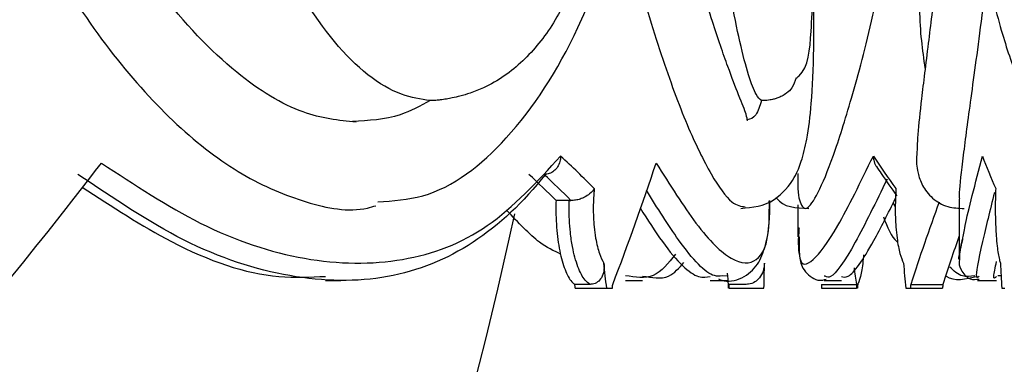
# Model space of a CAD drawing. Header units: millimetres. Extents: x 69 to 135, y 39 to 174.
# Tile 160 of 199: x 100.583 to 101.723, y 121.616 to 122.015. Entities that reach past the tile are written whole.
import ezdxf

# ---------------------------------------------------------------- set-up
doc = ezdxf.new("R2010")
doc.units = ezdxf.units.MM
doc.styles.add('SLDTEXTSTYLE0', font='TXT', dxfattribs={"width": 0.75})
doc.dimstyles.new('SLDDIMSTYLE0', dxfattribs={"dimtxt": 3.5, "dimasz": 3.302, "dimexe": 0, "dimexo": 0.0625, "dimgap": 0.875, "dimtad": 1, "dimdec": 0, "dimlfac": 20, "dimrnd": 1e-09, "dimzin": 12, "dimdsep": 46, "dimtxsty": 'SLDTEXTSTYLE0', "dimsah": 1, "dimcen": 0.09, "dimadec": 0, "dimazin": 3, "dimtfac": 1, "dimtdec": 0, "dimtofl": 0, "dimtmove": 0, "dimatfit": 3, "dimfxl": 0, "dimfrac": 2, "dimtolj": 1, "dimtzin": 12, "dimarcsym": 0})
doc.dimstyles.new('SLDDIMSTYLE1', dxfattribs={"dimtxt": 3.5, "dimasz": 3.302, "dimexe": 0, "dimexo": 0.0625, "dimgap": 0.875, "dimtad": 1, "dimdec": 0, "dimlfac": 20, "dimrnd": 1e-09, "dimzin": 12, "dimdsep": 46, "dimtxsty": 'SLDTEXTSTYLE0', "dimsah": 1, "dimcen": 0.09, "dimadec": 0, "dimazin": 3, "dimtfac": 1, "dimtdec": 0, "dimtmove": 0, "dimatfit": 0, "dimfxl": 0, "dimfrac": 2, "dimtolj": 1, "dimtzin": 12, "dimarcsym": 0})

# ---------------------------------------------------------------- blocks, each defined once
blk = doc.blocks.new('_D')
at = {"color": 7, "linetype": 'Continuous', "lineweight": 18}
for p, q in [((93.4827, 173.872), (135.2794, 173.872)), ((134.2794, 105.8002), (134.2794, 173.872)), ((90.7452, 105.8002), (135.2794, 105.8002))]:
    blk.add_line(p, q, dxfattribs=at)
for points in [[(134.2794, 173.872), (133.7714, 170.57), (134.7874, 170.57)], [(134.2794, 105.8002), (134.7874, 109.1022), (133.7714, 109.1022)]]:
    blk.add_solid(points, dxfattribs=at)
at = {"color": 7, "linetype": 'Continuous', "lineweight": 18, "insert": (129.7677, 135.8804), "char_height": 3.5, "attachment_point": 1, "rotation": 90, "style": 'SLDTEXTSTYLE0'}
blk.add_mtext('1361', dxfattribs=at)
blk = doc.blocks.new('_D_1')
at = {"color": 7, "linetype": 'Continuous', "lineweight": 18}
for p, q in [((92.2732, 128.1922), (124.4905, 128.1922)), ((123.4905, 128.1922), (123.4905, 105.8002)), ((90.7452, 105.8002), (124.4905, 105.8002))]:
    blk.add_line(p, q, dxfattribs=at)
for points in [[(123.4905, 128.1922), (122.9825, 124.8902), (123.9985, 124.8902)], [(123.4905, 105.8002), (123.9985, 109.1022), (122.9825, 109.1022)]]:
    blk.add_solid(points, dxfattribs=at)
at = {"color": 7, "linetype": 'Continuous', "lineweight": 18, "insert": (118.9788, 114.9028), "char_height": 3.5, "attachment_point": 1, "rotation": 90, "style": 'SLDTEXTSTYLE0'}
blk.add_mtext('448', dxfattribs=at)

msp = doc.modelspace()

# ---------------------------------------------------------------- linework, layer by layer
at = {"color": 7, "linetype": 'Continuous', "lineweight": 25}
for p, q in [((101.67112, 121.80771), (101.67112, 121.73766)), ((101.21946, 121.80591), (101.20418, 121.80591)), ((101.21946, 121.80591), (101.22152, 121.80587)), ((101.48427, 121.80071), (101.48427, 121.76392)), ((101.59708, 121.79874), (101.59471, 121.80314)), ((101.40266, 121.71822), (101.39653, 121.71846)), ((101.51599, 121.71814), (101.51482, 121.71822)), ((101.71961, 121.71872), (101.71577, 121.71869)), ((100.9373, 121.71302), (100.95516, 121.71302)), ((101.24366, 121.70862), (101.22603, 121.70862)), ((101.2265, 121.70425), (101.26286, 121.70425)), ((101.26286, 121.70425), (101.26944, 121.70425)), ((101.2848, 121.71302), (101.30442, 121.71302)), ((101.38284, 121.71302), (101.40266, 121.71302)), ((101.40464, 121.70425), (101.40407, 121.70425)), ((101.40464, 121.70425), (101.44499, 121.70425)), ((101.42432, 121.70862), (101.40475, 121.70862)), ((101.51167, 121.70862), (101.55219, 121.70862)), ((101.51182, 121.70425), (101.55234, 121.70425)), ((101.51481, 121.71302), (101.53472, 121.71302)), ((101.55337, 121.70425), (101.55234, 121.70425)), ((101.60914, 121.70425), (101.6146, 121.70425)), ((101.6146, 121.70425), (101.65182, 121.70425)), ((101.61492, 121.70862), (101.65214, 121.70862)), ((101.69215, 121.71302), (101.69422, 121.71302)), ((101.69422, 121.71302), (101.71425, 121.71302)), ((101.72041, 121.70425), (101.72387, 121.70425))]:
    msp.add_line(p, q, dxfattribs=at)
msp.add_arc((96.87446, 122.70561), 4.37867, 298.7805, 347.93298, dxfattribs=at)
for centre, major_axis, ratio, start_param, end_param in [((96.87813, 122.04168), (4.57161, -0.66294), 0.2654931, 0.3387298, 0.3662867), ((106.05927, 122.04168), (4.57491, -0.09451), 0.30159, 3.3436155, 3.3711724), ((106.24612, 122.04168), (4.57499, 0.03821), 0.3021763, 3.2475953, 3.2751522), ((96.87813, 122.28325), (4.39096, 2.28323), 0.5626091, 5.365477, 5.4077805), ((96.87813, 122.28325), (4.53946, 0.79013), 0.7203091, 5.8744241, 5.9167276), ((96.87813, 122.02078), (4.53158, -0.66046), 0.2666105, 0.3435804, 0.3657973), ((96.87554, 122.02255), (4.55157, -0.66337), 0.2666105, 0.3429554, 0.3651041), ((106.05927, 122.28325), (4.39692, 2.14426), 0.5894905, 2.5934148, 2.6220994), ((106.05927, 122.28325), (4.35847, 2.12551), 0.5894905, 2.6064811, 2.6236288), ((96.87813, 123.79962), (-2.281, 12.21854), 0.3245733, 4.4798463, 4.4822462), ((96.87813, 123.79962), (-0.59482, 12.23897), 0.3706332, 4.5223536, 4.5247535), ((106.05927, 122.28325), (4.52331, 0.4454), 0.7305787, 3.1749145, 3.1808098), ((106.05927, 123.79962), (-0.33008, 12.24033), 0.3727903, 1.7303682, 1.7327681), ((106.24612, 123.79962), (0.13349, 12.24085), 0.3735894, 1.7444947, 1.7468946), ((96.87813, 122.28325), (4.42395, -1.47572), 0.6759101, 0.2852597, 0.2891664), ((96.87813, 123.79962), (-2.26105, 12.11171), 0.3245733, 4.4783136, 4.4786797), ((96.87813, 124.28258), (0.5643, 15.06732), 0.3013188, 4.5517172, 4.5520119), ((96.87813, 124.28258), (-1.16396, 14.93262), 0.293524, 4.5160252, 4.5163226), ((96.87813, 123.79962), (-0.58962, 12.13196), 0.3706332, 4.5208209, 4.521187), ((106.05927, 124.28258), (0.31291, 15.06798), 0.302913, 1.7487482, 1.7490429), ((106.05927, 124.28258), (0.31017, 14.93624), 0.302913, 1.7502776, 1.7505749), ((106.05927, 123.79962), (1.46848, 12.12279), 0.3539336, 1.7868343, 1.7872004), ((106.05927, 124.28258), (1.97842, 15.05853), 0.273938, 1.7784329, 1.7787276), ((106.05927, 124.28258), (1.96113, 14.92687), 0.273938, 1.7799623, 1.7802596)]:
    msp.add_ellipse(centre, major_axis=major_axis, ratio=ratio, start_param=start_param, end_param=end_param, dxfattribs=at)
for points, knots in [([(100.97267, 121.89655), (100.95256, 121.89874), (100.90904, 121.90349), (100.83073, 121.95154), (100.75719, 122.02852), (100.69549, 122.11845), (100.66612, 122.17616), (100.65095, 122.20594)], [0, 0, 0, 0, 0.1992509, 0.4310302, 0.6973515, 0.8438022, 1, 1, 1, 1]), ([(100.99767, 121.80416), (101.0153, 121.80541), (101.07022, 121.80933), (101.15233, 121.87379), (101.22051, 121.97809), (101.26502, 122.09167), (101.28238, 122.15964), (101.29121, 122.19423)], [0, 0, 0, 0, 0.1271027, 0.3960046, 0.6879268, 0.8412397, 1, 1, 1, 1]), ([(101.42577, 121.89829), (101.42559, 121.90025), (101.42517, 121.90483), (101.41681, 121.9251), (101.40313, 121.96068), (101.38492, 122.01328), (101.36177, 122.08927), (101.3456, 122.1584), (101.33705, 122.19494)], [0, 0, 0, 0, 0.1220195, 0.2853247, 0.4325301, 0.6003074, 0.7887275, 1, 1, 1, 1]), ([(101.68524, 122.17744), (101.69059, 122.14243), (101.70053, 122.07743), (101.71948, 122.00116), (101.73858, 121.94506), (101.7573, 121.90428), (101.77912, 121.86779), (101.81166, 121.8307), (101.85517, 121.80174), (101.88844, 121.79995), (101.9046, 121.79908)], [0, 0, 0, 0, 0.1638029, 0.3041724, 0.4216137, 0.516964, 0.6019458, 0.7157929, 0.8619551, 1, 1, 1, 1]), ([(101.63109, 122.16105), (101.62969, 122.13493), (101.62703, 122.08569), (101.62349, 122.01464), (101.62844, 121.98018), (101.63146, 121.95917)], [0, 0, 0, 0, 0.30583644, 0.57665771, 1, 1, 1, 1]), ([(100.58329, 122.1527), (100.59607, 122.12751), (100.62934, 122.06196), (100.69044, 121.97202), (100.76465, 121.89043), (100.84073, 121.83231), (100.91506, 121.80167), (100.96734, 121.79132), (100.99242, 121.79889), (100.99569, 121.79987)], [0, 0, 0, 0, 0.1096711, 0.2853765, 0.4594893, 0.6325348, 0.8037571, 0.9743758, 1, 1, 1, 1]), ([(101.27773, 122.1527), (101.28366, 122.1275), (101.29908, 122.06195), (101.32594, 121.97209), (101.35629, 121.89018), (101.38425, 121.8332), (101.40738, 121.80062), (101.41841, 121.79917), (101.42334, 121.79852)], [0, 0, 0, 0, 0.1164822, 0.3031009, 0.4880248, 0.6718171, 0.8536755, 1, 1, 1, 1]), ([(101.05836, 121.9216), (101.04741, 121.92334), (101.01083, 121.92916), (100.94617, 121.9813), (100.89505, 122.06514), (100.87252, 122.11968), (100.86969, 122.12654)], [0, 0, 0, 0, 0.1661081, 0.5546345, 0.9440272, 1, 1, 1, 1]), ([(101.44211, 121.9216), (101.44013, 121.92334), (101.43349, 121.92916), (101.41749, 121.9813), (101.4019, 122.06514), (101.39453, 122.11968), (101.3936, 122.12654)], [0, 0, 0, 0, 0.1661084, 0.5546348, 0.9440258, 1, 1, 1, 1]), ([(101.48429, 121.83715), (101.48428, 121.83699), (101.48347, 121.81786), (101.48632, 121.80201), (101.49376, 121.79234), (101.50706, 121.81145), (101.52483, 121.85414), (101.54661, 121.92305), (101.57077, 122.01354), (101.58658, 122.0942), (101.59425, 122.13334)], [0, 0, 0, 0, 0.0011504, 0.1423402, 0.283032, 0.4237337, 0.5644164, 0.7051062, 0.8569137, 1, 1, 1, 1]), ([(101.482, 121.94741), (101.48326, 121.94838), (101.49629, 121.95845), (101.5005, 122.00517), (101.50216, 122.05862), (101.50308, 122.08823)], [0, 0, 0, 0, 0.0452982, 0.4709967, 1, 1, 1, 1]), ([(101.23044, 122.06888), (101.22118, 122.04903), (101.20268, 122.00934), (101.16647, 121.96522), (101.13309, 121.94142), (101.10659, 121.93074), (101.09432, 121.92703), (101.08507, 121.92486), (101.07745, 121.92343), (101.07116, 121.92252), (101.06581, 121.92196), (101.06213, 121.9217), (101.05978, 121.92161), (101.05868, 121.9216), (101.05836, 121.9216)], [0, 0, 0, 0, 0.2511947, 0.5024112, 0.7602498, 0.8351157, 0.8861849, 0.921267, 0.9456393, 0.9691781, 0.9826845, 0.9912016, 0.997438, 1, 1, 1, 1]), ([(101.41831, 121.79674), (101.43166, 121.79792), (101.45545, 121.80004), (101.48131, 121.83146), (101.48918, 121.85297), (101.4956, 121.87879), (101.50065, 121.92036), (101.50342, 121.98185), (101.50272, 122.03981), (101.50236, 122.0703)], [0, 0, 0, 0, 0.1447414, 0.2578173, 0.3443483, 0.4581586, 0.607982, 0.7937478, 1, 1, 1, 1]), ([(101.67176, 121.80771), (101.67161, 121.80982), (101.6711, 121.81697), (101.67564, 121.85498), (101.68463, 121.92329), (101.69481, 121.99528), (101.70167, 122.0531), (101.70368, 122.07001)], [0, 0, 0, 0, 0.1065861, 0.3600055, 0.6134385, 0.8868971, 1, 1, 1, 1]), ([(101.64351, 122.05515), (101.64067, 122.03195), (101.63438, 121.9807), (101.62745, 121.92473), (101.6229, 121.88312), (101.62197, 121.85657), (101.62115, 121.84406), (101.62753, 121.82353), (101.63905, 121.80823), (101.65679, 121.7974), (101.67036, 121.79692), (101.67683, 121.7967)], [0, 0, 0, 0, 0.1706109, 0.3770297, 0.5509488, 0.692393, 0.8035186, 0.8548943, 0.9058745, 0.9550944, 1, 1, 1, 1]), ([(101.48212, 121.94793), (101.48081, 121.94382), (101.47847, 121.93644), (101.47213, 121.93081), (101.46653, 121.92702), (101.46168, 121.92486), (101.4572, 121.92343), (101.45307, 121.92252), (101.44904, 121.92196), (101.44589, 121.9217), (101.44363, 121.92161), (101.44246, 121.9216), (101.44211, 121.9216)], [0, 0, 0, 0, 0.2818204, 0.5060858, 0.6590508, 0.7641577, 0.8371554, 0.9076734, 0.9481371, 0.9736497, 0.9923254, 1, 1, 1, 1]), ([(101.05836, 121.9216), (101.04699, 121.91545), (101.01861, 121.90008), (100.98717, 121.89841), (100.96833, 121.89741)], [0, 0, 0, 0, 0.4006166, 1, 1, 1, 1]), ([(101.44211, 121.9216), (101.4401, 121.91533), (101.43577, 121.90185), (101.42913, 121.90016), (101.42558, 121.89925)], [0, 0, 0, 0, 0.4655336, 1, 1, 1, 1]), ([(100.67765, 121.84931), (100.71606, 121.82401), (100.79693, 121.77074), (100.9157, 121.73223), (101.02805, 121.73102), (101.12892, 121.76907), (101.18239, 121.82768), (101.20952, 121.85742)], [0, 0, 0, 0, 0.1814831, 0.3820463, 0.5884988, 0.7912601, 1, 1, 1, 1]), ([(101.20952, 121.85742), (101.20952, 121.85734), (101.20954, 121.85577), (101.2092, 121.85188), (101.20723, 121.84614), (101.20324, 121.8409), (101.198, 121.83723), (101.19395, 121.83656), (101.19192, 121.83622)], [0, 0, 0, 0, 0.0080202, 0.1500577, 0.37455, 0.5869169, 0.7933484, 1, 1, 1, 1]), ([(101.57168, 121.85742), (101.57168, 121.85734), (101.5717, 121.85577), (101.57223, 121.85193), (101.57344, 121.84774), (101.57517, 121.8457), (101.57539, 121.84544)], [0, 0, 0, 0, 0.0196994, 0.3684393, 0.9196916, 1, 1, 1, 1]), ([(101.57529, 121.84536), (101.57712, 121.84256), (101.58454, 121.83117), (101.59273, 121.81983), (101.5989, 121.81128)], [0, 0, 0, 0, 0.2455504, 1, 1, 1, 1]), ([(101.19192, 121.83622), (101.19191, 121.8362), (101.16677, 121.80381), (101.11057, 121.75106), (101.01137, 121.71061), (100.89768, 121.71253), (100.77602, 121.75143), (100.69154, 121.80844), (100.65044, 121.83617)], [0, 0, 0, 0, 0.00010367, 0.20183578, 0.40352976, 0.60590816, 0.80830146, 1, 1, 1, 1]), ([(100.65559, 121.8214), (100.69014, 121.79874), (100.76855, 121.74731), (100.8644, 121.71422), (100.91952, 121.71705), (100.9373, 121.71797)], [0, 0, 0, 0, 0.3479669, 0.7896399, 1, 1, 1, 1]), ([(101.24846, 121.81972), (101.24844, 121.81969), (101.24731, 121.81775), (101.24436, 121.81424), (101.23817, 121.80999), (101.23238, 121.80748), (101.22687, 121.80601), (101.2233, 121.80592), (101.22152, 121.80587)], [0, 0, 0, 0, 0.0052335, 0.3347117, 0.5617131, 0.7130233, 0.8563446, 1, 1, 1, 1]), ([(101.24846, 121.81972), (101.24793, 121.81257), (101.24685, 121.79786), (101.24789, 121.7778), (101.25037, 121.7593), (101.25411, 121.74364), (101.25792, 121.73654), (101.25971, 121.7332)], [0, 0, 0, 0, 0.2111508, 0.4345285, 0.5700829, 0.7977456, 1, 1, 1, 1]), ([(101.5979, 121.81972), (101.59751, 121.81257), (101.59671, 121.79786), (101.59748, 121.7778), (101.59934, 121.7593), (101.60218, 121.74364), (101.60519, 121.73654), (101.60661, 121.7332)], [0, 0, 0, 0, 0.2111494, 0.4345272, 0.5700825, 0.7977383, 1, 1, 1, 1]), ([(101.71342, 121.81972), (101.71329, 121.81651), (101.71285, 121.80586), (101.71283, 121.78657), (101.7137, 121.76706), (101.71527, 121.7501), (101.71697, 121.7394), (101.7184, 121.73458), (101.71881, 121.7332)], [0, 0, 0, 0, 0.096741, 0.3207259, 0.5438016, 0.6791873, 0.9083782, 1, 1, 1, 1]), ([(101.45909, 121.80937), (101.45927, 121.80909), (101.46693, 121.79781), (101.48207, 121.79725), (101.49684, 121.7967)], [0, 0, 0, 0, 0.0242305, 1, 1, 1, 1]), ([(101.53472, 121.71797), (101.53706, 121.71715), (101.54413, 121.7147), (101.56585, 121.74512), (101.5888, 121.79114), (101.59747, 121.80852)], [0, 0, 0, 0, 0.235769, 0.7114686, 1, 1, 1, 1]), ([(101.20418, 121.80591), (101.20412, 121.80298), (101.20385, 121.7901), (101.20509, 121.76706), (101.20949, 121.74041), (101.21622, 121.72001), (101.22219, 121.71124), (101.22552, 121.70897), (101.22603, 121.70862)], [0, 0, 0, 0, 0.0655208, 0.2878299, 0.5101053, 0.7334964, 0.9595182, 1, 1, 1, 1]), ([(101.24366, 121.70862), (101.24175, 121.71004), (101.23668, 121.7138), (101.22923, 121.72795), (101.22363, 121.74843), (101.22011, 121.77233), (101.2191, 121.79101), (101.2194, 121.80342), (101.21946, 121.80591)], [0, 0, 0, 0, 0.1365828, 0.3616941, 0.5873236, 0.7219911, 0.9442126, 1, 1, 1, 1]), ([(101.3015, 121.79724), (101.31031, 121.7835), (101.33724, 121.7415), (101.36543, 121.71441), (101.37859, 121.7171), (101.38283, 121.71797)], [0, 0, 0, 0, 0.2476992, 0.757292, 1, 1, 1, 1]), ([(101.39251, 121.71502), (101.39285, 121.71484), (101.39976, 121.71123), (101.418, 121.71307), (101.43752, 121.7285), (101.44701, 121.75232), (101.45179, 121.77566), (101.45183, 121.79867), (101.45184, 121.80568)], [0, 0, 0, 0, 0.0100613, 0.2040528, 0.4102622, 0.6127709, 0.8820377, 1, 1, 1, 1]), ([(101.20948, 121.74381), (101.20158, 121.74748), (101.18284, 121.75616), (101.16033, 121.78034), (101.14731, 121.79433)], [0, 0, 0, 0, 0.421818, 1, 1, 1, 1]), ([(101.5835, 121.78677), (101.58785, 121.77515), (101.59243, 121.76293), (101.59967, 121.75796), (101.60002, 121.75772)], [0, 0, 0, 0, 0.9521577, 1, 1, 1, 1]), ([(101.48567, 121.77422), (101.48551, 121.77264), (101.48388, 121.75639), (101.48578, 121.74294), (101.48898, 121.72473), (101.50667, 121.71149), (101.51458, 121.71395), (101.51694, 121.71469)], [0, 0, 0, 0, 0.0462034, 0.4768369, 0.7154405, 0.9150386, 1, 1, 1, 1]), ([(101.67125, 121.73766), (101.67121, 121.73765), (101.6698, 121.73727), (101.67255, 121.7492), (101.67522, 121.76075)], [0, 0, 0, 0, 0.0319182, 1, 1, 1, 1]), ([(101.67449, 121.76099), (101.67397, 121.75866), (101.67129, 121.7468), (101.67174, 121.73939), (101.67055, 121.7288), (101.68152, 121.71323), (101.69068, 121.71439), (101.69427, 121.71484)], [0, 0, 0, 0, 0.1170714, 0.5962651, 0.7775268, 0.9127453, 1, 1, 1, 1]), ([(101.34241, 121.74374), (101.33456, 121.73336), (101.31945, 121.71339), (101.29605, 121.71695), (101.2848, 121.71866)], [0, 0, 0, 0, 0.5194318, 1, 1, 1, 1]), ([(101.56031, 121.7428), (101.56028, 121.74237), (101.55964, 121.73314), (101.55746, 121.72042), (101.5551, 121.71122), (101.55376, 121.70897), (101.55356, 121.70862)], [0, 0, 0, 0, 0.0218418, 0.4678792, 0.919192, 1, 1, 1, 1]), ([(101.25971, 121.7332), (101.25983, 121.73005), (101.26005, 121.72402), (101.25727, 121.71644), (101.25264, 121.71114), (101.24774, 121.70885), (101.24455, 121.70867), (101.24366, 121.70862)], [0, 0, 0, 0, 0.2666923, 0.5117763, 0.715577, 0.920567, 1, 1, 1, 1]), ([(101.30442, 121.7183), (101.31512, 121.71638), (101.33406, 121.71296), (101.3468, 121.72771), (101.35235, 121.73412)], [0, 0, 0, 0, 0.5650376, 1, 1, 1, 1]), ([(101.44563, 121.7332), (101.44531, 121.73005), (101.44469, 121.72402), (101.44052, 121.71644), (101.43464, 121.71114), (101.42887, 121.70885), (101.42531, 121.70867), (101.42432, 121.70862)], [0, 0, 0, 0, 0.2666982, 0.5117959, 0.7155895, 0.9205489, 1, 1, 1, 1]), ([(101.68913, 121.71848), (101.68416, 121.71784), (101.67289, 121.7164), (101.66487, 121.72422), (101.66038, 121.72858)], [0, 0, 0, 0, 0.4410728, 1, 1, 1, 1]), ([(101.71425, 121.71797), (101.71258, 121.71618), (101.70952, 121.71292), (101.71283, 121.72826), (101.71432, 121.73521)], [0, 0, 0, 0, 0.5467805, 1, 1, 1, 1]), ([(101.65559, 121.71848), (101.65568, 121.71842), (101.6655, 121.71144), (101.67888, 121.71489), (101.69215, 121.7183)], [0, 0, 0, 0, 0.00886305, 1, 1, 1, 1])]:
    msp.add_open_spline(points, degree=3, knots=knots, dxfattribs=at)
at = {"color": 1, "linetype": 'Continuous', "lineweight": 25}
for points, knots in [([(101.48581, 121.76392), (101.48566, 121.75427), (101.48527, 121.72838), (101.50015, 121.73219), (101.5284, 121.76877), (101.55711, 121.82758), (101.57168, 121.85742)], [0, 0, 0, 0, 0.1657794, 0.4444842, 0.718206, 1, 1, 1, 1]), ([(101.67522, 121.76075), (101.67592, 121.76533), (101.67839, 121.78143), (101.68984, 121.82573), (101.69804, 121.85742)], [0, 0, 0, 0, 0.2845465, 1, 1, 1, 1]), ([(101.32011, 121.84931), (101.33605, 121.82403), (101.36959, 121.7708), (101.40975, 121.73192), (101.43786, 121.73221), (101.45137, 121.75761), (101.45126, 121.79538), (101.45123, 121.80552)], [0, 0, 0, 0, 0.2096512, 0.4413443, 0.6798393, 0.9140707, 1, 1, 1, 1]), ([(101.58757, 121.83041), (101.57475, 121.80412), (101.54812, 121.74948), (101.52418, 121.71455), (101.51782, 121.71734), (101.51599, 121.71814)], [0, 0, 0, 0, 0.39813, 0.8276269, 1, 1, 1, 1]), ([(101.39653, 121.71846), (101.39369, 121.71817), (101.38167, 121.71695), (101.35208, 121.74842), (101.32154, 121.79728), (101.30879, 121.81765)], [0, 0, 0, 0, 0.1532062, 0.6467512, 1, 1, 1, 1]), ([(101.71188, 121.81506), (101.70686, 121.7947), (101.69476, 121.74564), (101.68875, 121.71403), (101.69296, 121.71703), (101.69434, 121.71802)], [0, 0, 0, 0, 0.32245, 0.7772139, 1, 1, 1, 1])]:
    msp.add_open_spline(points, degree=3, knots=knots, dxfattribs=at)

# ---------------------------------------------------------------- dimensions: what is measured, and where the dimension line sits
at = {"color": 7, "linetype": 'Continuous', "lineweight": 18}
for base, p1, p2, dimstyle, picture, middle in [((134.27939, 173.87203), (89.74517, 105.80017), (92.48267, 173.87203), 'SLDDIMSTYLE0', '_D', (134.27939, 141.05263)), ((123.49051, 105.80017), (91.27317, 128.19217), (89.74517, 105.80017), 'SLDDIMSTYLE1', '_D_1', (123.49051, 118.78194))]:
    dim = msp.add_linear_dim(base=base, p1=p1, p2=p2, angle=90, dimstyle=dimstyle, dxfattribs=at)
    dim.commit()
    dim.dimension.update_dxf_attribs({"geometry": picture, "text_midpoint": middle, "dimtype": 160})

doc.saveas('drawing.dxf')
